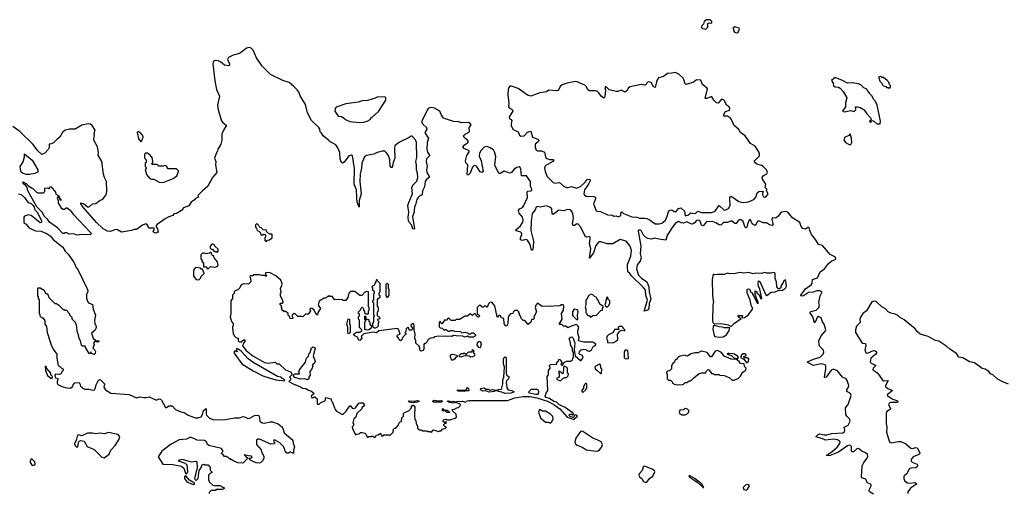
# Model space of a CAD drawing. Extents: x 2470790 to 2659118, y 702284 to 849036.
# Tile 62 of 154: x 2580606 to 2592473, y 760775 to 766487. Entities that reach past the tile are written whole.
import ezdxf

# ---------------------------------------------------------------- set-up
doc = ezdxf.new("R2010")
doc.units = 0

msp = doc.modelspace()

# ---------------------------------------------------------------- linework, layer by layer
at = {"layer": '0CON10XD'}
for points in [[(2588875, 766372), (2588898, 766395), (2588901, 766439), (2588915, 766448), (2588937, 766443), (2588948, 766455), (2588947, 766467), (2588927, 766487), (2588885, 766487), (2588854, 766466), (2588848, 766432), (2588823, 766407), (2588823, 766393), (2588835, 766380), (2588875, 766372)], [(2589245, 766328), (2589265, 766332), (2589282, 766375), (2589276, 766386), (2589225, 766400), (2589200, 766385), (2589210, 766375), (2589210, 766355), (2589220, 766335), (2589245, 766328)], [(2585302, 765068), (2585175, 765006), (2585126, 764964), (2585122, 764935), (2585128, 764815), (2585106, 764765), (2585095, 764706), (2585085, 764706), (2585073, 764725), (2585069, 764795), (2585051, 764851), (2585025, 764887), (2585005, 764901), (2584975, 764903), (2584916, 764884), (2584876, 764864), (2584785, 764850), (2584763, 764835), (2584730, 764755), (2584725, 764695), (2584708, 764625), (2584707, 764535), (2584723, 764385), (2584699, 764305), (2584698, 764225), (2584672, 764285), (2584670, 764340), (2584667, 764435), (2584639, 764505), (2584642, 764692), (2584617, 764847), (2584605, 764854), (2584575, 764847), (2584515, 764768), (2584495, 764758), (2584483, 764765), (2584469, 764805), (2584463, 764885), (2584441, 764941), (2584415, 764977), (2584346, 765016), (2584330, 765035), (2584263, 765085), (2584245, 765118), (2584226, 765136), (2584223, 765165), (2584212, 765185), (2584122, 765272), (2584073, 765363), (2584050, 765465), (2583985, 765570), (2583969, 765615), (2583951, 765641), (2583907, 765687), (2583855, 765730), (2583778, 765755), (2583628, 765825), (2583528, 765925), (2583461, 766025), (2583419, 766119), (2583395, 766143), (2583375, 766152), (2583338, 766142), (2583281, 766095), (2583255, 766081), (2583179, 766061), (2583121, 766029), (2583110, 766005), (2583134, 765955), (2583133, 765937), (2583125, 765930), (2583075, 765939), (2583025, 765977), (2582999, 765989), (2582965, 765995), (2582944, 765986), (2582934, 765955), (2582960, 765750), (2582978, 765645), (2583015, 765565), (2582989, 765455), (2582999, 765399), (2583039, 765269), (2583056, 765246), (2583093, 765215), (2583093, 765205), (2583061, 765155), (2583043, 765107), (2583043, 765035), (2583032, 764985), (2582994, 764926), (2582990, 764900), (2582974, 764875), (2582954, 764815), (2582969, 764775), (2582967, 764735), (2582981, 764645), (2582931, 764585), (2582875, 764481), (2582808, 764425), (2582752, 764365), (2582760, 764345), (2582725, 764332), (2582713, 764315), (2582672, 764288), (2582657, 764263), (2582645, 764244), (2582582, 764218), (2582555, 764184), (2582495, 764150), (2582465, 764147), (2582450, 764125), (2582405, 764110), (2582360, 764085), (2582265, 764018), (2582249, 763995), (2582269, 763965), (2582277, 763925), (2582245, 763912), (2582229, 763915), (2582218, 763925), (2582216, 763935), (2582231, 763965), (2582225, 763973), (2582165, 763974), (2582142, 764012), (2582125, 764024), (2582085, 764011), (2582015, 763956), (2581985, 763958), (2581955, 763943), (2581835, 763926), (2581785, 763951), (2581765, 763955), (2581697, 763933), (2581666, 763935), (2581614, 763964), (2581531, 764041), (2581369, 764229), (2581344, 764265), (2581345, 764280), (2581375, 764270), (2581425, 764230), (2581445, 764230), (2581482, 764268), (2581525, 764272), (2581575, 764310), (2581605, 764320), (2581647, 764373), (2581657, 764415), (2581652, 764535), (2581627, 764585), (2581616, 764625), (2581598, 764775), (2581554, 764854), (2581556, 764885), (2581542, 764952), (2581500, 765035), (2581498, 765055), (2581506, 765086), (2581503, 765115), (2581514, 765155), (2581480, 765210), (2581455, 765225), (2581431, 765231), (2581355, 765215), (2581275, 765168), (2581205, 765166), (2581158, 765155), (2581125, 765135), (2581090, 765070), (2581057, 765045), (2581015, 765001), (2580990, 764990), (2580962, 764985), (2580960, 764945), (2580949, 764921), (2580911, 764879), (2580875, 764863), (2580825, 764905), (2580770, 764980), (2580609, 765139), (2580525, 765197)], [(2588315, 764024), (2588345, 764032), (2588385, 764064), (2588402, 764095), (2588429, 764181), (2588445, 764190), (2588465, 764192), (2588495, 764172), (2588515, 764168), (2588545, 764210), (2588575, 764220), (2588617, 764177), (2588625, 764120), (2588665, 764132), (2588693, 764157), (2588745, 764149), (2588755, 764152), (2588775, 764174), (2588785, 764177), (2588825, 764161), (2588938, 764162), (2588985, 764175), (2589035, 764247), (2589095, 764189), (2589115, 764192), (2589148, 764212), (2589168, 764245), (2589163, 764325), (2589166, 764344), (2589175, 764358), (2589195, 764351), (2589275, 764296), (2589325, 764283), (2589388, 764292), (2589455, 764318), (2589477, 764345), (2589495, 764398), (2589515, 764414), (2589568, 764418), (2589558, 764392), (2589559, 764375), (2589571, 764351), (2589585, 764347), (2589605, 764358), (2589627, 764385), (2589608, 764425), (2589612, 764445), (2589590, 764465), (2589600, 764505), (2589560, 764565), (2589554, 764585), (2589566, 764605), (2589612, 764628), (2589619, 764645), (2589608, 764675), (2589566, 764716), (2589545, 764729), (2589490, 764745), (2589465, 764765), (2589464, 764786), (2589521, 764845), (2589524, 764865), (2589514, 764895), (2589470, 764960), (2589415, 764992), (2589350, 765085), (2589295, 765126), (2589272, 765162), (2589213, 765215), (2589185, 765285), (2589171, 765301), (2589135, 765322), (2589092, 765322), (2589093, 765345), (2589111, 765379), (2589160, 765395), (2589166, 765415), (2589155, 765436), (2589122, 765462), (2589103, 765503), (2589089, 765519), (2589065, 765529), (2589043, 765505), (2589025, 765481), (2589005, 765485), (2588972, 765515), (2588946, 765556), (2588938, 765558), (2588882, 765535), (2588868, 765535), (2588894, 765654), (2588886, 765666), (2588837, 765705), (2588815, 765758), (2588765, 765761), (2588725, 765731), (2588635, 765706), (2588625, 765715), (2588612, 765765), (2588601, 765781), (2588549, 765829), (2588505, 765852), (2588465, 765841), (2588415, 765838), (2588365, 765801), (2588306, 765784), (2588284, 765755), (2588265, 765671), (2588245, 765679), (2588215, 765728), (2588195, 765738), (2588175, 765732), (2588145, 765699), (2588135, 765696), (2588095, 765705), (2587963, 765677), (2587944, 765665), (2587923, 765627), (2587905, 765612), (2587855, 765635), (2587815, 765621), (2587795, 765621), (2587710, 765640), (2587676, 765676), (2587665, 765677), (2587657, 765665), (2587666, 765635), (2587659, 765565), (2587655, 765548), (2587645, 765542), (2587615, 765564), (2587588, 765605), (2587570, 765620), (2587545, 765629), (2587475, 765627), (2587455, 765641), (2587437, 765677), (2587416, 765696), (2587325, 765737), (2587305, 765740), (2587205, 765722), (2587145, 765701), (2587119, 765681), (2587098, 765635), (2587085, 765628), (2586985, 765636), (2586954, 765616), (2586875, 765603), (2586765, 765565), (2586725, 765576), (2586615, 765657), (2586535, 765684), (2586515, 765685), (2586501, 765669), (2586494, 765645), (2586491, 765585), (2586502, 765478), (2586499, 765435), (2586505, 765423), (2586540, 765405), (2586548, 765385), (2586506, 765315), (2586511, 765301), (2586538, 765275), (2586528, 765225), (2586531, 765205), (2586553, 765163), (2586612, 765135), (2586629, 765095), (2586645, 765082), (2586685, 765088), (2586725, 765130), (2586765, 765144), (2586785, 765070), (2586852, 765045), (2586862, 765035), (2586855, 765015), (2586818, 764985), (2586819, 764949), (2586831, 764915), (2586845, 764904), (2586895, 764904), (2586930, 764890), (2586946, 764815), (2586995, 764802), (2587035, 764802), (2587042, 764795), (2587030, 764775), (2586974, 764746), (2586954, 764736), (2586934, 764715), (2586931, 764695), (2586939, 764655), (2586964, 764594), (2587035, 764522), (2587065, 764514), (2587105, 764525), (2587125, 764516), (2587155, 764485), (2587195, 764465), (2587215, 764463), (2587255, 764477), (2587315, 764455), (2587365, 764475), (2587422, 764528), (2587445, 764559), (2587467, 764565), (2587480, 764555), (2587482, 764545), (2587463, 764505), (2587414, 764436), (2587404, 764385), (2587415, 764370), (2587435, 764360), (2587525, 764355), (2587544, 764345), (2587545, 764325), (2587521, 764265), (2587552, 764182), (2587565, 764176), (2587605, 764175), (2587692, 764135), (2587745, 764130), (2587765, 764116), (2587795, 764120), (2587825, 764108), (2587850, 764125), (2587853, 764155), (2587865, 764168), (2587885, 764148), (2587985, 764108), (2588045, 764106), (2588075, 764093), (2588135, 764094), (2588165, 764089), (2588205, 764069), (2588265, 764024), (2588315, 764024)], [(2590975, 765230), (2590982, 765265), (2590940, 765455), (2590915, 765510), (2590900, 765525), (2590875, 765570), (2590850, 765595), (2590850, 765605), (2590820, 765635), (2590815, 765650), (2590780, 765665), (2590746, 765696), (2590715, 765713), (2590645, 765726), (2590585, 765723), (2590522, 765755), (2590435, 765789), (2590392, 765755), (2590412, 765722), (2590415, 765690), (2590435, 765677), (2590475, 765673), (2590495, 765663), (2590532, 765622), (2590576, 765546), (2590557, 765485), (2590560, 765435), (2590522, 765382), (2590544, 765374), (2590625, 765392), (2590665, 765380), (2590682, 765398), (2590680, 765435), (2590703, 765437), (2590737, 765427), (2590785, 765400), (2590815, 765350), (2590865, 765300), (2590870, 765285), (2590850, 765265), (2590855, 765250), (2590868, 765252), (2590872, 765268), (2590885, 765270), (2590900, 765265), (2590935, 765232), (2590975, 765230)], [(2591085, 765660), (2591100, 765675), (2591100, 765695), (2591090, 765705), (2591080, 765735), (2591062, 765755), (2591015, 765788), (2590995, 765790), (2590985, 765800), (2590962, 765798), (2590960, 765785), (2590972, 765745), (2590995, 765720), (2591000, 765705), (2591015, 765690), (2591045, 765680), (2591055, 765670), (2591075, 765670), (2591085, 765660)], [(2584696, 765246), (2584755, 765253), (2584796, 765264), (2584830, 765285), (2584845, 765310), (2584855, 765310), (2584929, 765381), (2585020, 765515), (2585020, 765545), (2585008, 765558), (2584915, 765554), (2584890, 765540), (2584799, 765511), (2584735, 765507), (2584685, 765491), (2584537, 765473), (2584420, 765430), (2584410, 765415), (2584404, 765384), (2584445, 765324), (2584485, 765318), (2584505, 765308), (2584532, 765282), (2584585, 765259), (2584696, 765246)], [(2590895, 760765), (2590848, 760795), (2590843, 760805), (2590848, 760825), (2590869, 760865), (2590867, 760877), (2590855, 760888), (2590825, 760896), (2590805, 760945), (2590755, 760964), (2590751, 760975), (2590761, 761105), (2590781, 761145), (2590821, 761199), (2590828, 761225), (2590824, 761244), (2590802, 761265), (2590754, 761284), (2590715, 761314), (2590695, 761311), (2590655, 761275), (2590635, 761274), (2590632, 761285), (2590630, 761340), (2590621, 761351), (2590605, 761356), (2590583, 761347), (2590475, 761272), (2590375, 761231), (2590335, 761228), (2590332, 761235), (2590399, 761281), (2590463, 761337), (2590490, 761375), (2590493, 761395), (2590488, 761405), (2590462, 761422), (2590415, 761430), (2590317, 761417), (2590285, 761433), (2590203, 761455), (2590229, 761485), (2590245, 761493), (2590301, 761481), (2590335, 761482), (2590395, 761497), (2590525, 761505), (2590548, 761515), (2590552, 761535), (2590543, 761575), (2590591, 761599), (2590616, 761645), (2590607, 761675), (2590574, 761705), (2590562, 761725), (2590559, 761805), (2590592, 761848), (2590626, 761956), (2590619, 761979), (2590575, 762005), (2590576, 762025), (2590594, 762055), (2590598, 762075), (2590579, 762135), (2590567, 762157), (2590522, 762175), (2590461, 762251), (2590415, 762274), (2590388, 762262), (2590325, 762175), (2590310, 762170), (2590305, 762175), (2590323, 762275), (2590320, 762310), (2590313, 762325), (2590265, 762336), (2590168, 762318), (2590098, 762355), (2590107, 762365), (2590172, 762395), (2590255, 762419), (2590288, 762452), (2590297, 762477), (2590293, 762503), (2590250, 762545), (2590240, 762565), (2590238, 762615), (2590264, 762676), (2590319, 762735), (2590321, 762745), (2590303, 762815), (2590283, 762843), (2590265, 762891), (2590235, 762909), (2590216, 762895), (2590195, 762840), (2590185, 762833), (2590165, 762905), (2590131, 762955), (2590142, 762968), (2590204, 762985), (2590237, 763015), (2590244, 763045), (2590239, 763075), (2590253, 763157), (2590276, 763205), (2590245, 763218), (2590215, 763218), (2590168, 763202), (2590115, 763198), (2590052, 763155), (2590024, 763154), (2590020, 763165), (2590075, 763243), (2590149, 763295), (2590159, 763315), (2590163, 763355), (2590223, 763375), (2590254, 763445), (2590306, 763484), (2590355, 763546), (2590395, 763579), (2590436, 763595), (2590443, 763605), (2590437, 763625), (2590375, 763656), (2590282, 763762), (2590235, 763775), (2590197, 763837), (2590150, 763895), (2590130, 763945), (2590122, 763982), (2590105, 763980), (2590075, 763961), (2590045, 763969), (2590025, 763994), (2590010, 764040), (2589919, 764099), (2589864, 764165), (2589835, 764173), (2589793, 764167), (2589774, 764155), (2589745, 764112), (2589725, 764097), (2589705, 764092), (2589675, 764096), (2589673, 764077), (2589687, 764015), (2589675, 764005), (2589645, 764012), (2589605, 764038), (2589565, 764036), (2589515, 764063), (2589497, 764055), (2589475, 764011), (2589465, 764004), (2589435, 764025), (2589415, 764074), (2589405, 764079), (2589395, 764064), (2589365, 763976), (2589355, 763977), (2589345, 763992), (2589325, 764053), (2589295, 764076), (2589269, 764071), (2589242, 764028), (2589225, 764029), (2589185, 764060), (2589135, 764040), (2589088, 764042), (2589055, 764009), (2589035, 764012), (2588995, 764038), (2588955, 764052), (2588885, 764051), (2588845, 764000), (2588825, 764007), (2588808, 764058), (2588795, 764071), (2588765, 764066), (2588735, 764032), (2588715, 764020), (2588695, 764024), (2588645, 764050), (2588605, 764032), (2588578, 764038), (2588545, 764054), (2588505, 764028), (2588461, 763969), (2588409, 763885), (2588395, 763830), (2588310, 763840), (2588255, 763854), (2588215, 763842), (2588175, 763848), (2588148, 763865), (2588125, 763890), (2588101, 763935), (2588088, 763948), (2588065, 763948), (2588059, 763935), (2588091, 763755), (2588086, 763665), (2588096, 763615), (2588085, 763576), (2588049, 763531), (2588042, 763482), (2588066, 763406), (2588099, 763369), (2588165, 763325), (2588187, 763265), (2588193, 763205), (2588214, 763115), (2588194, 763065), (2588190, 763005), (2588172, 762985), (2588133, 762973), (2588174, 763105), (2588154, 763165), (2588147, 763225), (2588120, 763260), (2587985, 763395), (2587958, 763428), (2587936, 763446), (2587930, 763505), (2587932, 763535), (2587973, 763635), (2587978, 763705), (2587962, 763755), (2587916, 763816), (2587845, 763837), (2587755, 763784), (2587685, 763784), (2587612, 763808), (2587585, 763809), (2587548, 763765), (2587521, 763675), (2587475, 763612), (2587488, 763725), (2587475, 763785), (2587483, 763845), (2587480, 763865), (2587474, 763874), (2587437, 763863), (2587425, 763869), (2587371, 763985), (2587335, 764024), (2587315, 764023), (2587285, 764001), (2587277, 764003), (2587270, 764025), (2587279, 764095), (2587274, 764144), (2587262, 764172), (2587243, 764193), (2587205, 764196), (2587165, 764180), (2587105, 764188), (2587035, 764136), (2587025, 764145), (2587021, 764205), (2586995, 764228), (2586955, 764241), (2586885, 764226), (2586845, 764234), (2586832, 764228), (2586817, 764195), (2586782, 764148), (2586769, 764055), (2586765, 763945), (2586799, 763815), (2586796, 763745), (2586785, 763708), (2586775, 763708), (2586760, 763775), (2586727, 763827), (2586705, 763837), (2586665, 763826), (2586642, 763832), (2586643, 763855), (2586658, 763895), (2586656, 763915), (2586645, 763925), (2586591, 763941), (2586586, 763954), (2586641, 763999), (2586672, 764045), (2586675, 764065), (2586665, 764105), (2586625, 764155), (2586617, 764185), (2586630, 764205), (2586666, 764224), (2586683, 764245), (2586726, 764344), (2586721, 764409), (2586732, 764418), (2586768, 764422), (2586778, 764432), (2586779, 764445), (2586763, 764475), (2586764, 764535), (2586715, 764605), (2586654, 764604), (2586648, 764685), (2586638, 764705), (2586625, 764712), (2586599, 764705), (2586565, 764685), (2586535, 764645), (2586515, 764637), (2586445, 764661), (2586395, 764633), (2586382, 764632), (2586332, 764732), (2586346, 764836), (2586330, 764895), (2586315, 764916), (2586267, 764945), (2586235, 764956), (2586205, 764949), (2586160, 764900), (2586146, 764874), (2586143, 764843), (2586166, 764785), (2586194, 764655), (2586175, 764645), (2586155, 764652), (2586110, 764720), (2586085, 764729), (2586063, 764707), (2586035, 764638), (2586015, 764614), (2586005, 764610), (2585999, 764625), (2586007, 764727), (2586002, 764742), (2585985, 764760), (2585980, 764785), (2585995, 764848), (2586023, 764895), (2586022, 764905), (2585962, 764935), (2585948, 764955), (2585965, 764975), (2586005, 765000), (2586014, 765015), (2586005, 765033), (2585964, 765065), (2585955, 765085), (2585975, 765105), (2586027, 765133), (2586024, 765185), (2586047, 765215), (2586035, 765235), (2586015, 765246), (2585935, 765245), (2585895, 765255), (2585835, 765261), (2585715, 765300), (2585684, 765345), (2585670, 765385), (2585605, 765418), (2585575, 765426), (2585547, 765425), (2585530, 765415), (2585516, 765395), (2585449, 765255), (2585465, 765225), (2585511, 765185), (2585515, 765165), (2585490, 765125), (2585533, 765055), (2585519, 765005), (2585513, 764925), (2585520, 764890), (2585546, 764854), (2585545, 764845), (2585511, 764809), (2585505, 764775), (2585516, 764715), (2585510, 764675), (2585513, 764643), (2585542, 764595), (2585540, 764585), (2585509, 764561), (2585494, 764536), (2585487, 764473), (2585459, 764425), (2585458, 764375), (2585423, 764357), (2585407, 764343), (2585393, 764317), (2585378, 764255), (2585364, 764225), (2585355, 764155), (2585339, 764115), (2585364, 763966), (2585355, 763960), (2585345, 763964), (2585329, 764015), (2585295, 764050), (2585292, 764062), (2585288, 764102), (2585295, 764165), (2585285, 764245), (2585295, 764283), (2585339, 764385), (2585331, 764465), (2585345, 764493), (2585391, 764539), (2585406, 764585), (2585401, 764635), (2585387, 764675), (2585390, 764735), (2585382, 764775), (2585393, 764827), (2585389, 765005), (2585377, 765037), (2585335, 765081), (2585325, 765082), (2585302, 765068)], [(2582065, 765013), (2582075, 765020), (2582091, 765055), (2582093, 765075), (2582085, 765094), (2582058, 765125), (2582033, 765137), (2582024, 765125), (2582038, 765055), (2582065, 765013)], [(2590625, 764980), (2590637, 765005), (2590632, 765055), (2590615, 765110), (2590599, 765091), (2590546, 765065), (2590538, 765035), (2590560, 765005), (2590605, 764980), (2590625, 764980)], [(2580685, 764618), (2580640, 764635), (2580625, 764650), (2580614, 764684), (2580612, 764715), (2580647, 764773), (2580663, 764835), (2580665, 764870), (2580755, 764792), (2580826, 764675), (2580825, 764650), (2580787, 764633), (2580725, 764622), (2580685, 764618)], [(2582335, 764522), (2582457, 764573), (2582500, 764605), (2582522, 764655), (2582520, 764665), (2582495, 764688), (2582395, 764690), (2582375, 764720), (2582355, 764728), (2582335, 764720), (2582285, 764720), (2582265, 764740), (2582202, 764742), (2582200, 764755), (2582210, 764765), (2582207, 764817), (2582180, 764855), (2582145, 764878), (2582122, 764878), (2582110, 764865), (2582110, 764825), (2582113, 764813), (2582130, 764795), (2582130, 764765), (2582120, 764755), (2582120, 764715), (2582130, 764705), (2582130, 764695), (2582120, 764675), (2582135, 764620), (2582175, 764572), (2582195, 764562), (2582222, 764562), (2582288, 764528), (2582335, 764522)], [(2581298, 763888), (2581255, 763903), (2581201, 763901), (2581175, 763918), (2581155, 763918), (2581143, 763907), (2581125, 763910), (2581063, 763975), (2580965, 764044), (2580940, 764080), (2580905, 764115), (2580877, 764165), (2580812, 764232), (2580705, 764425), (2580697, 764467), (2580674, 764494), (2580653, 764505), (2580645, 764530), (2580657, 764527), (2580675, 764510), (2580685, 764510), (2580715, 764480), (2580765, 764450), (2580810, 764405), (2580825, 764400), (2580895, 764400), (2580910, 764415), (2580910, 764455), (2580945, 764460), (2580955, 764450), (2580965, 764450), (2580972, 764475), (2580985, 764473), (2581036, 764405), (2581043, 764383), (2581075, 764366), (2581090, 764330), (2581106, 764315), (2581105, 764310), (2581095, 764310), (2581090, 764330), (2581067, 764347), (2581060, 764345), (2581058, 764335), (2581070, 764305), (2581070, 764275), (2581080, 764265), (2581080, 764255), (2581100, 764235), (2581102, 764222), (2581125, 764200), (2581145, 764200), (2581165, 764220), (2581177, 764217), (2581215, 764189), (2581250, 764140), (2581462, 763915), (2581469, 763905), (2581465, 763897), (2581425, 763894), (2581355, 763896), (2581298, 763888)], [(2580590, 764385), (2580625, 764378), (2580665, 764343), (2580703, 764285), (2580747, 764267), (2580768, 764248), (2580781, 764225), (2580787, 764195), (2580815, 764165), (2580869, 764065), (2580870, 764040), (2580855, 764038), (2580746, 764126), (2580712, 764135), (2580665, 764117), (2580655, 764105), (2580656, 764045), (2580661, 764035), (2580685, 764021), (2580713, 763985), (2580735, 763969), (2580795, 763942), (2580867, 763937), (2580910, 763915), (2580925, 763913), (2580975, 763880), (2581009, 763835), (2581125, 763745), (2581155, 763695), (2581189, 763659), (2581263, 763555), (2581288, 763498), (2581311, 763465), (2581422, 763232), (2581427, 763205), (2581413, 763175), (2581412, 763125), (2581427, 763085), (2581435, 763073), (2581485, 763052), (2581490, 762995), (2581519, 762925), (2581507, 762865), (2581512, 762815), (2581522, 762802), (2581526, 762775), (2581516, 762744), (2581473, 762705), (2581490, 762645), (2581525, 762620), (2581560, 762615), (2581560, 762605), (2581545, 762600), (2581513, 762607), (2581494, 762586), (2581502, 762565), (2581488, 762525), (2581513, 762503), (2581520, 762485), (2581517, 762463), (2581505, 762450), (2581472, 762462), (2581465, 762480), (2581458, 762462), (2581445, 762460), (2581400, 762535), (2581400, 762545), (2581395, 762550), (2581365, 762550), (2581353, 762563), (2581340, 762615), (2581323, 762643), (2581317, 762687), (2581303, 762713), (2581290, 762805), (2581280, 762835), (2581240, 762875), (2581237, 762897), (2581210, 762925), (2581210, 762935), (2581190, 762955), (2581188, 762968), (2581175, 762980), (2581155, 762980), (2581145, 762990), (2581135, 762990), (2581075, 763050), (2581065, 763050), (2581055, 763060), (2581035, 763060), (2580962, 763132), (2580948, 763168), (2580935, 763180), (2580922, 763182), (2580910, 763215), (2580895, 763230), (2580885, 763230), (2580855, 763250), (2580825, 763250), (2580820, 763245), (2580820, 763155), (2580830, 763145), (2580830, 763125), (2580840, 763115), (2580840, 762945), (2580850, 762935), (2580850, 762915), (2580872, 762892), (2580885, 762890), (2580910, 762855), (2580910, 762815), (2580930, 762785), (2580938, 762715), (2580984, 762564), (2581008, 762515), (2581052, 762452), (2581053, 762407), (2581070, 762315), (2581085, 762310), (2581115, 762280), (2581130, 762275), (2581130, 762255), (2581110, 762235), (2581110, 762225), (2581098, 762212), (2581085, 762208), (2581038, 762212), (2581028, 762202), (2581032, 762172), (2581070, 762155), (2581058, 762125), (2581058, 762105), (2581067, 762087), (2581115, 762062), (2581175, 762047), (2581215, 762043), (2581248, 762062), (2581250, 762085), (2581272, 762108), (2581325, 762110), (2581337, 762087), (2581340, 762065), (2581360, 762055), (2581363, 762043), (2581392, 762032), (2581440, 762030), (2581495, 762018), (2581508, 762025), (2581515, 762040), (2581527, 762085), (2581555, 762140), (2581575, 762148), (2581627, 762097), (2581622, 762055), (2581641, 762025), (2581705, 761984), (2581925, 761968), (2582015, 761928), (2582055, 761940), (2582101, 761931), (2582125, 761929), (2582165, 761938), (2582255, 761900), (2582285, 761913), (2582302, 761912), (2582317, 761897), (2582365, 761810), (2582375, 761810), (2582405, 761830), (2582445, 761830), (2582485, 761786), (2582548, 761758), (2582590, 761750), (2582637, 761717), (2582725, 761684), (2582755, 761684), (2582795, 761699), (2582810, 761725), (2582822, 761775), (2582855, 761800), (2582852, 761735), (2582858, 761718), (2582892, 761682), (2582945, 761662), (2583086, 761664), (2583195, 761685), (2583255, 761684), (2583298, 761702), (2583315, 761699), (2583355, 761678), (2583378, 761682), (2583435, 761712), (2583467, 761717), (2583487, 761715), (2583496, 761676), (2583501, 761645), (2583527, 761625), (2583555, 761620), (2583625, 761637), (2583655, 761636), (2583722, 761615), (2583760, 761580), (2583778, 761555), (2583795, 761505), (2583897, 761415), (2583901, 761381), (2583918, 761335), (2583906, 761295), (2583906, 761254), (2583875, 761272), (2583865, 761272), (2583845, 761258), (2583825, 761260), (2583804, 761284), (2583798, 761315), (2583782, 761345), (2583740, 761385), (2583685, 761418), (2583675, 761420), (2583670, 761415), (2583670, 761395), (2583680, 761385), (2583678, 761372), (2583635, 761370), (2583495, 761428), (2583475, 761430), (2583460, 761415), (2583462, 761365), (2583515, 761300), (2583520, 761275), (2583550, 761225), (2583550, 761195), (2583534, 761166), (2583514, 761146), (2583495, 761140), (2583455, 761142), (2583393, 761173), (2583372, 761192), (2583372, 761198), (2583395, 761200), (2583408, 761212), (2583400, 761225), (2583365, 761227), (2583310, 761240), (2583334, 761214), (2583350, 761205), (2583348, 761192), (2583295, 761140), (2583235, 761142), (2583175, 761170), (2583165, 761180), (2583155, 761180), (2583145, 761190), (2583135, 761190), (2583115, 761210), (2583105, 761210), (2583095, 761220), (2583075, 761220), (2583058, 761238)], [(2583575, 763810), (2583592, 763828), (2583617, 763833), (2583650, 763855), (2583650, 763895), (2583645, 763900), (2583615, 763900), (2583582, 763932), (2583580, 763950), (2583542, 763952), (2583518, 763978), (2583505, 763980), (2583492, 763992), (2583485, 764010), (2583465, 764030), (2583450, 764015), (2583450, 763985), (2583460, 763975), (2583470, 763945), (2583488, 763938), (2583508, 763918), (2583512, 763892), (2583535, 763890), (2583545, 763900), (2583555, 763900), (2583570, 763885), (2583570, 763865), (2583560, 763855), (2583560, 763825), (2583575, 763810)], [(2582985, 763680), (2583000, 763695), (2582998, 763718), (2582962, 763752), (2582958, 763768), (2582945, 763770), (2582935, 763780), (2582922, 763778), (2582900, 763755), (2582902, 763732), (2582915, 763720), (2582928, 763718), (2582952, 763692), (2582975, 763690), (2582985, 763680)], [(2582875, 763480), (2582905, 763510), (2582955, 763502), (2582988, 763512), (2582998, 763525), (2582990, 763565), (2582950, 763615), (2582948, 763638), (2582935, 763640), (2582922, 763652), (2582915, 763680), (2582905, 763680), (2582895, 763670), (2582855, 763662), (2582832, 763672), (2582808, 763672), (2582788, 763652), (2582790, 763605), (2582800, 763595), (2582800, 763575), (2582820, 763545), (2582822, 763502), (2582845, 763510), (2582875, 763480)], [(2582765, 763350), (2582790, 763375), (2582790, 763385), (2582830, 763425), (2582827, 763437), (2582808, 763478), (2582795, 763480), (2582785, 763490), (2582725, 763500), (2582700, 763465), (2582700, 763395), (2582732, 763352), (2582765, 763350)], [(2584885, 761450), (2584898, 761462), (2584902, 761478), (2584925, 761480), (2584955, 761500), (2584965, 761470), (2584985, 761470), (2584995, 761480), (2585055, 761480), (2585068, 761472), (2585108, 761512), (2585112, 761548), (2585125, 761560), (2585138, 761562), (2585168, 761592), (2585180, 761625), (2585192, 761638), (2585208, 761642), (2585210, 761685), (2585230, 761705), (2585232, 761738), (2585245, 761750), (2585295, 761770), (2585330, 761805), (2585330, 761825), (2585345, 761840), (2585358, 761838), (2585360, 761825), (2585370, 761815), (2585363, 761715), (2585370, 761665), (2585380, 761655), (2585383, 761613), (2585400, 761585), (2585402, 761562), (2585425, 761540), (2585445, 761540), (2585465, 761530), (2585515, 761530), (2585525, 761520), (2585555, 761520), (2585565, 761510), (2585595, 761540), (2585655, 761520), (2585665, 761530), (2585685, 761530), (2585702, 761548), (2585738, 761562), (2585750, 761575), (2585732, 761582), (2585720, 761595), (2585720, 761605), (2585732, 761618), (2585748, 761622), (2585750, 761635), (2585745, 761640), (2585735, 761630), (2585725, 761630), (2585712, 761642), (2585710, 761655), (2585723, 761667), (2585745, 761670), (2585755, 761660), (2585795, 761660), (2585803, 761667), (2585855, 761680), (2585870, 761695), (2585868, 761728), (2585822, 761772), (2585820, 761785), (2585845, 761790), (2585873, 761807), (2585895, 761810), (2585915, 761830), (2585918, 761845), (2585865, 761870), (2585825, 761863), (2585805, 761872), (2585785, 761870), (2585758, 761885), (2585775, 761889), (2585805, 761880), (2585832, 761888), (2585855, 761878), (2585885, 761888), (2585925, 761881), (2585945, 761886), (2585975, 761873), (2586005, 761891), (2586025, 761894), (2586325, 761894), (2586484, 761896), (2586574, 761926), (2586676, 761944), (2586758, 761942), (2586837, 761927), (2586968, 761885), (2587043, 761845), (2587118, 761795), (2587205, 761693), (2587290, 761665), (2587292, 761678), (2587330, 761705), (2587315, 761717), (2587295, 761720), (2587288, 761702), (2587275, 761690), (2587242, 761702), (2587230, 761715), (2587232, 761728), (2587255, 761730), (2587265, 761720), (2587275, 761720), (2587280, 761725), (2587278, 761745), (2587265, 761748), (2587180, 761810), (2587114, 761844), (2587076, 761876), (2587043, 761883), (2586990, 761920), (2586951, 761931), (2586940, 761945), (2586952, 761985), (2586970, 762015), (2586962, 762185), (2586980, 762205), (2586980, 762255), (2587000, 762285), (2587000, 762295), (2586990, 762305), (2586992, 762318), (2587005, 762330), (2587078, 762332), (2587080, 762355), (2587098, 762372), (2587105, 762390), (2587118, 762388), (2587140, 762355), (2587140, 762345), (2587130, 762335), (2587135, 762320), (2587148, 762322), (2587160, 762335), (2587162, 762348), (2587195, 762370), (2587245, 762370), (2587270, 762385), (2587273, 762407), (2587280, 762415), (2587280, 762475), (2587270, 762495), (2587270, 762525), (2587248, 762558), (2587242, 762612), (2587230, 762635), (2587245, 762660), (2587262, 762662), (2587275, 762648), (2587296, 762586), (2587288, 762505), (2587300, 762435), (2587365, 762378), (2587375, 762378), (2587396, 762415), (2587385, 762440), (2587358, 762448), (2587348, 762458), (2587355, 762480), (2587374, 762506), (2587405, 762513), (2587425, 762509), (2587452, 762492), (2587475, 762490), (2587497, 762505), (2587516, 762544), (2587550, 762565), (2587550, 762575), (2587515, 762598), (2587405, 762597), (2587342, 762615), (2587348, 762655), (2587334, 762704), (2587333, 762735), (2587344, 762775), (2587334, 762794), (2587315, 762810), (2587263, 762797), (2587250, 762785), (2587225, 762780), (2587215, 762770), (2587185, 762790), (2587162, 762792), (2587142, 762812), (2587111, 762811), (2587108, 762815), (2587143, 762877), (2587137, 762945), (2587162, 762985), (2587166, 763036), (2587155, 763048), (2587135, 763048), (2587115, 763037), (2587045, 763033), (2587005, 763028), (2586995, 763032), (2586905, 763030), (2586845, 763070), (2586827, 763045), (2586819, 763015), (2586833, 762965), (2586802, 762905), (2586807, 762883), (2586795, 762870), (2586775, 762870), (2586765, 762840), (2586735, 762810), (2586695, 762860), (2586675, 762860), (2586655, 762880), (2586638, 762918), (2586630, 762925), (2586630, 762945), (2586620, 762955), (2586620, 762965), (2586605, 762980), (2586575, 762980), (2586552, 762958), (2586548, 762942), (2586522, 762938), (2586500, 762915), (2586492, 762895), (2586489, 762821), (2586476, 762794), (2586465, 762792), (2586446, 762825), (2586440, 762885), (2586412, 762892), (2586395, 762920), (2586382, 762918), (2586365, 762900), (2586360, 762905), (2586332, 763035), (2586295, 763080), (2586272, 763078), (2586252, 763058), (2586250, 763035), (2586235, 763020), (2586215, 763040), (2586195, 763020), (2586182, 763022), (2586165, 763040), (2586145, 763040), (2586120, 763015), (2586120, 762945), (2586150, 762915), (2586135, 762900), (2586122, 762902), (2586110, 762915), (2586108, 762928), (2586095, 762940), (2586082, 762938), (2586065, 762920), (2586035, 762940), (2586005, 762910), (2585975, 762910), (2585905, 762870), (2585865, 762870), (2585855, 762860), (2585805, 762860), (2585775, 762890), (2585745, 762860), (2585732, 762868), (2585695, 762820), (2585682, 762832), (2585675, 762850), (2585660, 762835), (2585662, 762782), (2585675, 762770), (2585698, 762768), (2585725, 762740), (2585735, 762750), (2585745, 762750), (2585765, 762730), (2585785, 762730), (2585795, 762740), (2585825, 762740), (2585845, 762730), (2585917, 762727), (2585935, 762710), (2585975, 762718), (2586005, 762710), (2586015, 762700), (2586045, 762700), (2586055, 762710), (2586075, 762710), (2586088, 762698), (2586100, 762685), (2586100, 762675), (2586075, 762658), (2586025, 762658), (2586005, 762670), (2585975, 762658), (2585945, 762672), (2585866, 762674), (2585835, 762680), (2585815, 762668), (2585795, 762672), (2585765, 762668), (2585735, 762672), (2585715, 762668), (2585655, 762670), (2585608, 762662), (2585595, 762650), (2585563, 762647), (2585531, 762629), (2585513, 762597), (2585498, 762582), (2585485, 762580), (2585475, 762570), (2585477, 762513), (2585465, 762498), (2585445, 762490), (2585435, 762490), (2585428, 762505), (2585427, 762535), (2585417, 762555), (2585382, 762585), (2585382, 762615), (2585370, 762645), (2585372, 762695), (2585360, 762745), (2585362, 762795), (2585355, 762820), (2585335, 762820), (2585320, 762805), (2585320, 762795), (2585340, 762765), (2585338, 762752), (2585327, 762743), (2585302, 762742), (2585295, 762770), (2585275, 762770), (2585265, 762760), (2585260, 762725), (2585250, 762715), (2585260, 762705), (2585260, 762695), (2585222, 762658), (2585212, 762625), (2585196, 762614), (2585178, 762625), (2585172, 762645), (2585152, 762675), (2585163, 762687), (2585190, 762695), (2585170, 762755), (2585155, 762762), (2584935, 762733), (2584905, 762712), (2584865, 762720), (2584755, 762700), (2584735, 762680), (2584720, 762675), (2584730, 762645), (2584705, 762620), (2584693, 762623), (2584678, 762658), (2584644, 762674), (2584630, 762695), (2584665, 762720), (2584705, 762720), (2584730, 762735), (2584728, 762748), (2584700, 762775), (2584700, 762865), (2584690, 762875), (2584690, 762905), (2584700, 762915), (2584700, 762935), (2584690, 762945), (2584690, 762965), (2584718, 762992), (2584722, 763008), (2584735, 763020), (2584750, 763005), (2584750, 762985), (2584760, 762975), (2584762, 762952), (2584775, 762940), (2584805, 762940), (2584810, 762945), (2584810, 762975), (2584820, 762985), (2584820, 763015), (2584810, 763025), (2584810, 763205), (2584785, 763210), (2584775, 763200), (2584765, 763200), (2584728, 763162), (2584705, 763160), (2584645, 763210), (2584595, 763210), (2584573, 763187), (2584560, 763135), (2584535, 763100), (2584505, 763100), (2584495, 763108), (2584445, 763112), (2584405, 763110), (2584380, 763135), (2584375, 763150), (2584345, 763150), (2584335, 763160), (2584325, 763150), (2584315, 763150), (2584295, 763130), (2584275, 763130), (2584217, 763093), (2584202, 763045), (2584232, 763005), (2584200, 762955), (2584195, 762922), (2584166, 762956), (2584155, 762982), (2584130, 763005), (2584115, 763010), (2584102, 762995), (2584110, 762975), (2584085, 762940), (2584075, 762932), (2584055, 762938), (2584045, 762932), (2584018, 762902), (2584005, 762908), (2583958, 762908), (2583928, 762938), (2583915, 762942), (2583890, 762925), (2583890, 762905), (2583900, 762895), (2583898, 762882), (2583865, 762880), (2583858, 762908), (2583840, 762925), (2583840, 762945), (2583815, 762968), (2583805, 762970), (2583792, 762962), (2583762, 762992), (2583770, 763005), (2583760, 763015), (2583760, 763035), (2583740, 763055), (2583745, 763070), (2583775, 763070), (2583780, 763075), (2583777, 763097), (2583750, 763155), (2583750, 763185), (2583758, 763205), (2583750, 763245), (2583767, 763283), (2583770, 763305), (2583752, 763345), (2583695, 763400), (2583615, 763438), (2583570, 763435), (2583570, 763415), (2583580, 763405), (2583575, 763390), (2583562, 763402), (2583525, 763402), (2583495, 763412), (2583425, 763410), (2583415, 763400), (2583385, 763400), (2583380, 763385), (2583388, 763365), (2583390, 763325), (2583375, 763310)], [(2589175, 762790), (2589185, 762793), (2589221, 762829), (2589300, 762885), (2589282, 762892), (2589262, 762918), (2589315, 762920), (2589320, 762915), (2589310, 762905), (2589312, 762892), (2589340, 762895), (2589386, 762925), (2589440, 762995), (2589440, 763015), (2589428, 763028), (2589408, 763105), (2589373, 763193), (2589372, 763238), (2589395, 763240), (2589410, 763225), (2589410, 763215), (2589437, 763187), (2589438, 763175), (2589460, 763145), (2589495, 763070), (2589505, 763070), (2589510, 763075), (2589508, 763085), (2589490, 763115), (2589472, 763175), (2589472, 763218), (2589490, 763205), (2589490, 763195), (2589517, 763167), (2589535, 763130), (2589545, 763120), (2589550, 763125), (2589526, 763236), (2589512, 763275), (2589508, 763305), (2589512, 763338), (2589525, 763330), (2589595, 763178), (2589604, 763164), (2589612, 763162), (2589665, 763200), (2589710, 763205), (2589748, 763222), (2589800, 763225), (2589835, 763250), (2589846, 763275), (2589845, 763310), (2589835, 763348), (2589810, 763335), (2589810, 763325), (2589780, 763275), (2589780, 763255), (2589765, 763240), (2589752, 763242), (2589730, 763265), (2589728, 763325), (2589712, 763365), (2589712, 763432), (2589695, 763440), (2589665, 763432), (2589611, 763431), (2589585, 763437), (2589545, 763426), (2589475, 763432), (2589445, 763421), (2589395, 763437), (2589335, 763430), (2589285, 763438), (2589235, 763426), (2589165, 763424), (2589135, 763430), (2589095, 763414), (2589015, 763416), (2588985, 763410), (2588965, 763418), (2588954, 763355), (2588957, 763165), (2588963, 763095), (2588970, 763085), (2588960, 763045), (2588957, 762855), (2588962, 762835), (2588975, 762820), (2589055, 762822), (2589103, 762817), (2589145, 762808), (2589175, 762790)], [(2583375, 763310), (2583362, 763298), (2583305, 763302), (2583275, 763290), (2583260, 763255), (2583235, 763230), (2583202, 763218), (2583190, 763205), (2583190, 763185), (2583170, 763165), (2583170, 763125), (2583150, 763095), (2583150, 762945), (2583142, 762905), (2583158, 762848), (2583180, 762825), (2583180, 762795), (2583170, 762785), (2583170, 762755), (2583177, 762747), (2583180, 762695), (2583190, 762685), (2583190, 762675), (2583213, 762653), (2583238, 762648), (2583240, 762615), (2583253, 762603), (2583277, 762603), (2583305, 762628), (2583318, 762628), (2583318, 762605), (2583303, 762587), (2583292, 762555), (2583335, 762496), (2583415, 762432), (2583555, 762353), (2583595, 762344), (2583685, 762358), (2583705, 762338), (2583735, 762338), (2583810, 762265), (2583870, 762240), (2583884, 762224), (2583888, 762205), (2583860, 762175), (2583872, 762162), (2583872, 762145), (2583850, 762125), (2583902, 762095), (2583991, 762061), (2584015, 762044), (2584055, 762038), (2584085, 762019), (2584115, 762011), (2584150, 761985), (2584148, 761972), (2584125, 761950), (2584120, 761945), (2584125, 761930), (2584145, 761930), (2584155, 761940), (2584165, 761940), (2584190, 761915), (2584190, 761855), (2584195, 761850), (2584215, 761850), (2584235, 761870), (2584288, 761892), (2584295, 761930), (2584360, 761915), (2584360, 761895), (2584372, 761882), (2584408, 761785), (2584425, 761768), (2584488, 761728), (2584505, 761730), (2584542, 761765), (2584585, 761830), (2584595, 761832), (2584615, 761803), (2584635, 761797), (2584653, 761807), (2584695, 761861), (2584705, 761868), (2584740, 761865), (2584758, 761848), (2584760, 761835), (2584730, 761805), (2584730, 761795), (2584671, 761739), (2584659, 761695), (2584634, 761675), (2584622, 761625), (2584630, 761615), (2584630, 761595), (2584614, 761576), (2584617, 761555), (2584655, 761480), (2584665, 761490), (2584697, 761493), (2584713, 761507), (2584735, 761508), (2584765, 761500), (2584780, 761485), (2584793, 761453), (2584807, 761453), (2584815, 761460), (2584845, 761460), (2584855, 761470), (2584885, 761450)], [(2584895, 762772), (2584915, 762780), (2584930, 762795), (2584930, 762835), (2584940, 762845), (2584920, 762865), (2584932, 762878), (2584950, 762885), (2584948, 762898), (2584932, 762902), (2584920, 762915), (2584920, 762965), (2584930, 762975), (2584930, 763015), (2584920, 763025), (2584920, 763115), (2584950, 763145), (2584950, 763155), (2584940, 763165), (2584940, 763195), (2584950, 763205), (2584950, 763305), (2584922, 763332), (2584915, 763350), (2584902, 763348), (2584900, 763325), (2584890, 763315), (2584878, 763282), (2584862, 763278), (2584850, 763265), (2584860, 763255), (2584860, 763230), (2584880, 763215), (2584880, 763185), (2584870, 763175), (2584870, 763105), (2584860, 763095), (2584860, 763085), (2584870, 763075), (2584870, 762935), (2584880, 762915), (2584870, 762895), (2584870, 762845), (2584860, 762825), (2584860, 762785), (2584882, 762772), (2584895, 762772)], [(2585045, 763140), (2585060, 763165), (2585060, 763235), (2585050, 763245), (2585050, 763295), (2585035, 763310), (2585020, 763295), (2585020, 763155), (2585032, 763142), (2585045, 763140)], [(2587485, 762900), (2587515, 762920), (2587558, 762922), (2587612, 762978), (2587630, 762985), (2587630, 763005), (2587640, 763015), (2587638, 763028), (2587600, 763055), (2587580, 763105), (2587560, 763125), (2587555, 763140), (2587535, 763150), (2587515, 763170), (2587495, 763178), (2587465, 763160), (2587447, 763123), (2587430, 763105), (2587430, 763055), (2587427, 763033), (2587420, 763025), (2587430, 762995), (2587430, 762955), (2587440, 762945), (2587442, 762932), (2587455, 762920), (2587468, 762918), (2587485, 762900)], [(2587685, 763020), (2587710, 763045), (2587710, 763055), (2587720, 763065), (2587720, 763095), (2587700, 763115), (2587695, 763140), (2587680, 763135), (2587680, 763115), (2587670, 763105), (2587667, 763063), (2587660, 763055), (2587662, 763042), (2587685, 763020)], [(2592525, 762092), (2592455, 762118), (2592385, 762154), (2592336, 762205), (2592308, 762218), (2592285, 762243), (2592244, 762274), (2592205, 762281), (2592115, 762349), (2592055, 762359), (2591975, 762410), (2591926, 762416), (2591895, 762463), (2591815, 762513), (2591780, 762545), (2591685, 762611), (2591645, 762620), (2591555, 762668), (2591458, 762695), (2591425, 762724), (2591399, 762759), (2591268, 762868), (2591209, 762899), (2591189, 762919), (2591157, 762937), (2591105, 762947), (2591075, 762962), (2591040, 763000), (2590995, 763026), (2590927, 763087), (2590902, 763092), (2590876, 763084), (2590813, 762977), (2590766, 762945), (2590740, 762900), (2590733, 762875), (2590736, 762835), (2590690, 762790), (2590678, 762745), (2590680, 762715), (2590754, 762594), (2590766, 762586), (2590802, 762582), (2590805, 762555), (2590792, 762505), (2590805, 762471), (2590825, 762465), (2590895, 762499), (2590915, 762495), (2590931, 762481), (2590932, 762465), (2590925, 762455), (2590863, 762407), (2590858, 762358), (2590868, 762345), (2590914, 762325), (2590924, 762315), (2590892, 762285), (2590888, 762265), (2590935, 762231), (2590965, 762200), (2591005, 762139), (2591015, 762133), (2591074, 762135), (2591043, 762077), (2591042, 762062), (2591068, 762038), (2591126, 762015), (2591064, 761965), (2591060, 761955), (2591093, 761933), (2591129, 761909), (2591176, 761895), (2591191, 761885), (2591188, 761875), (2591178, 761872), (2591105, 761871), (2591085, 761863), (2591077, 761845), (2591102, 761795), (2591097, 761785), (2591059, 761761), (2591048, 761742), (2591048, 761615), (2591057, 761575), (2591053, 761513), (2591084, 761405), (2591095, 761393), (2591115, 761385), (2591195, 761402), (2591225, 761400), (2591285, 761372), (2591345, 761320), (2591365, 761316), (2591406, 761326), (2591424, 761324), (2591456, 761265), (2591454, 761255), (2591442, 761245), (2591373, 761217), (2591352, 761185), (2591352, 761165), (2591361, 761151), (2591421, 761125), (2591426, 761115), (2591422, 761095), (2591405, 761083), (2591345, 761078), (2591325, 761071), (2591298, 761012), (2591265, 760985), (2591262, 760975), (2591262, 760955), (2591271, 760931), (2591302, 760902), (2591335, 760896), (2591395, 760905), (2591416, 760895), (2591414, 760885), (2591343, 760837), (2591312, 760795), (2591309, 760775)], [(2584795, 762748), (2584815, 762752), (2584848, 762772), (2584850, 762785), (2584830, 762815), (2584830, 762835), (2584820, 762845), (2584818, 762868), (2584795, 762870), (2584782, 762862), (2584780, 762905), (2584765, 762910), (2584760, 762905), (2584760, 762875), (2584770, 762865), (2584770, 762845), (2584760, 762835), (2584760, 762755), (2584795, 762748)], [(2587325, 762868), (2587332, 762875), (2587331, 762925), (2587338, 762965), (2587328, 762988), (2587295, 762998), (2587279, 762985), (2587269, 762965), (2587269, 762925), (2587275, 762910), (2587315, 762870), (2587325, 762868)], [(2584575, 762700), (2584560, 762705), (2584562, 762775), (2584548, 762815), (2584565, 762880), (2584580, 762875), (2584580, 762825), (2584590, 762805), (2584590, 762715), (2584575, 762700)], [(2589035, 762658), (2589085, 762664), (2589126, 762685), (2589155, 762738), (2589165, 762770), (2589095, 762770), (2589075, 762780), (2589035, 762782), (2588985, 762800), (2588972, 762798), (2588964, 762786), (2588960, 762755), (2588975, 762680), (2588983, 762665), (2589035, 762658)], [(2587755, 762592), (2587788, 762605), (2587815, 762632), (2587812, 762695), (2587841, 762729), (2587865, 762742), (2587900, 762735), (2587900, 762745), (2587880, 762765), (2587880, 762775), (2587868, 762788), (2587830, 762785), (2587820, 762775), (2587820, 762765), (2587830, 762755), (2587825, 762750), (2587775, 762750), (2587760, 762715), (2587702, 762688), (2587685, 762670), (2587679, 762645), (2587691, 762615), (2587690, 762595), (2587755, 762592)], [(2586155, 762528), (2586138, 762535), (2586118, 762565), (2586122, 762585), (2586145, 762612), (2586161, 762601), (2586168, 762575), (2586155, 762528)], [(2583795, 762133), (2583800, 762145), (2583764, 762164), (2583758, 762178), (2583715, 762183), (2583427, 762347), (2583359, 762399), (2583275, 762490), (2583240, 762515), (2583225, 762520), (2583220, 762515), (2583220, 762490), (2583228, 762488), (2583228, 762482), (2583222, 762482), (2583220, 762490), (2583192, 762488), (2583193, 762465), (2583285, 762335), (2583421, 762251), (2583535, 762194), (2583625, 762163), (2583695, 762144), (2583795, 762133)], [(2584075, 762144), (2584044, 762154), (2583992, 762152), (2583921, 762171), (2583913, 762173), (2583907, 762195), (2583915, 762212), (2583925, 762218), (2583980, 762215), (2583972, 762245), (2583980, 762265), (2584050, 762355), (2584062, 762405), (2584085, 762430), (2584093, 762457), (2584108, 762475), (2584122, 762528), (2584145, 762541), (2584160, 762535), (2584167, 762525), (2584143, 762435), (2584168, 762365), (2584160, 762345), (2584144, 762336), (2584133, 762317), (2584138, 762305), (2584125, 762270), (2584102, 762245), (2584109, 762201), (2584090, 762175), (2584090, 762155), (2584075, 762144)], [(2585815, 762380), (2585810, 762385), (2585807, 762407), (2585800, 762415), (2585800, 762445), (2585825, 762452), (2585873, 762443), (2585880, 762425), (2585854, 762406), (2585845, 762392), (2585825, 762382), (2585815, 762380)], [(2586045, 762418), (2586025, 762430), (2585965, 762432), (2585925, 762418), (2585912, 762422), (2585900, 762435), (2585925, 762460), (2585955, 762460), (2585965, 762470), (2585982, 762452), (2585995, 762450), (2586000, 762465), (2586013, 762477), (2586025, 762482), (2586058, 762482), (2586065, 762510), (2586078, 762495), (2586070, 762475), (2586088, 762455), (2586088, 762435), (2586065, 762422), (2586045, 762418)], [(2587908, 762398), (2587945, 762402), (2587937, 762497), (2587923, 762503), (2587905, 762501), (2587892, 762482), (2587892, 762415), (2587908, 762398)], [(2588585, 762082), (2588605, 762090), (2588625, 762110), (2588645, 762110), (2588675, 762130), (2588695, 762130), (2588731, 762169), (2588795, 762220), (2588825, 762230), (2588875, 762230), (2588880, 762245), (2588905, 762270), (2588920, 762265), (2588920, 762255), (2588945, 762220), (2588965, 762220), (2588975, 762210), (2589035, 762210), (2589045, 762200), (2589097, 762197), (2589155, 762172), (2589195, 762140), (2589215, 762140), (2589265, 762160), (2589295, 762190), (2589322, 762238), (2589358, 762262), (2589360, 762285), (2589340, 762305), (2589338, 762338), (2589295, 762340), (2589278, 762365), (2589245, 762390), (2589183, 762393), (2589098, 762428), (2589065, 762472), (2589016, 762496), (2588990, 762490), (2588945, 762420), (2588932, 762422), (2588890, 762475), (2588825, 762488), (2588813, 762487), (2588785, 762468), (2588745, 762470), (2588693, 762457), (2588655, 762430), (2588633, 762433), (2588625, 762440), (2588565, 762430), (2588555, 762420), (2588545, 762420), (2588530, 762405), (2588525, 762390), (2588515, 762390), (2588502, 762378), (2588500, 762355), (2588482, 762348), (2588460, 762315), (2588460, 762275), (2588438, 762252), (2588412, 762248), (2588400, 762235), (2588400, 762225), (2588410, 762215), (2588410, 762155), (2588425, 762140), (2588448, 762138), (2588468, 762118), (2588472, 762102), (2588485, 762100), (2588495, 762090), (2588535, 762082), (2588555, 762088), (2588585, 762082)], [(2589255, 762400), (2589268, 762415), (2589262, 762425), (2589220, 762455), (2589195, 762462), (2589158, 762458), (2589145, 762467), (2589132, 762455), (2589187, 762437), (2589215, 762410), (2589255, 762400)], [(2589365, 762350), (2589390, 762365), (2589392, 762395), (2589386, 762406), (2589375, 762410), (2589355, 762410), (2589342, 762402), (2589333, 762417), (2589342, 762428), (2589358, 762432), (2589360, 762445), (2589347, 762457), (2589325, 762458), (2589305, 762440), (2589292, 762415), (2589338, 762388), (2589365, 762350)], [(2586455, 761981), (2586417, 761997), (2586375, 762002), (2586365, 762010), (2586335, 762010), (2586326, 762004), (2586265, 761994), (2586225, 762012), (2586185, 762008), (2586160, 762025), (2586165, 762040), (2586205, 762048), (2586225, 762030), (2586255, 762030), (2586275, 762018), (2586305, 762028), (2586345, 762018), (2586375, 762028), (2586415, 762030), (2586428, 762095), (2586428, 762145), (2586442, 762175), (2586448, 762295), (2586438, 762338), (2586438, 762392), (2586445, 762412), (2586455, 762420), (2586468, 762415), (2586469, 762399), (2586468, 762225), (2586477, 762197), (2586500, 762185), (2586502, 762175), (2586498, 762155), (2586475, 762130), (2586470, 762115), (2586478, 762048), (2586495, 762022), (2586536, 762016), (2586560, 762005), (2586560, 761995), (2586525, 761984), (2586455, 761981)], [(2587615, 762220), (2587620, 762225), (2587622, 762272), (2587610, 762285), (2587612, 762305), (2587607, 762325), (2587595, 762332), (2587542, 762305), (2587538, 762295), (2587540, 762275), (2587568, 762258), (2587605, 762220), (2587615, 762220)], [(2580995, 762160), (2581000, 762185), (2580983, 762203), (2580980, 762225), (2580932, 762282), (2580930, 762295), (2580912, 762308), (2580918, 762255), (2580942, 762195), (2580980, 762165), (2580995, 762160)], [(2587125, 762130), (2587152, 762158), (2587175, 762170), (2587198, 762172), (2587217, 762193), (2587220, 762215), (2587210, 762225), (2587210, 762285), (2587198, 762298), (2587185, 762300), (2587175, 762310), (2587160, 762295), (2587158, 762222), (2587145, 762220), (2587118, 762248), (2587110, 762245), (2587100, 762235), (2587110, 762225), (2587110, 762185), (2587098, 762172), (2587080, 762165), (2587080, 762155), (2587092, 762142), (2587125, 762130)], [(2587395, 761990), (2587428, 762022), (2587430, 762035), (2587440, 762045), (2587440, 762095), (2587435, 762100), (2587425, 762100), (2587412, 762088), (2587410, 762075), (2587400, 762065), (2587400, 762045), (2587380, 762015), (2587380, 762005), (2587395, 761990)], [(2585965, 762004), (2585895, 762009), (2585880, 762015), (2585887, 762023), (2585985, 762020), (2586005, 762050), (2586015, 762040), (2586018, 762012), (2585985, 762013), (2585965, 762004)], [(2586845, 761966), (2586825, 761966), (2586750, 761985), (2586740, 761995), (2586775, 762030), (2586845, 762030), (2586859, 762009), (2586855, 761972), (2586845, 761966)], [(2585335, 761868), (2585303, 761873), (2585290, 761885), (2585305, 761890), (2585365, 761887), (2585395, 761893), (2585420, 761885), (2585395, 761873), (2585335, 761868)], [(2585625, 761874), (2585595, 761876), (2585582, 761885), (2585605, 761897), (2585645, 761890), (2585685, 761896), (2585702, 761885), (2585684, 761876), (2585625, 761874)], [(2585785, 761750), (2585755, 761750), (2585735, 761770), (2585702, 761772), (2585700, 761795), (2585705, 761800), (2585725, 761780), (2585758, 761778), (2585772, 761762), (2585788, 761758), (2585785, 761750)], [(2587005, 761622), (2587021, 761639), (2587037, 761675), (2587032, 761702), (2587005, 761730), (2586943, 761765), (2586905, 761767), (2586885, 761782), (2586870, 761785), (2586859, 761755), (2586883, 761685), (2586944, 761634), (2586975, 761632), (2587005, 761622)], [(2588625, 761720), (2588645, 761730), (2588670, 761755), (2588670, 761775), (2588655, 761790), (2588625, 761798), (2588607, 761783), (2588563, 761777), (2588554, 761755), (2588563, 761733), (2588585, 761723), (2588625, 761720)], [(2581625, 761202), (2581683, 761247), (2581706, 761295), (2581755, 761350), (2581805, 761428), (2581812, 761455), (2581795, 761483), (2581675, 761509), (2581625, 761492), (2581575, 761499), (2581525, 761492), (2581485, 761501), (2581425, 761501), (2581355, 761469), (2581315, 761480), (2581302, 761475), (2581286, 761414), (2581268, 761375), (2581272, 761355), (2581295, 761333), (2581307, 761335), (2581315, 761390), (2581325, 761403), (2581345, 761412), (2581385, 761403), (2581420, 761340), (2581503, 761303), (2581595, 761210), (2581625, 761202)], [(2587555, 761284), (2587575, 761288), (2587595, 761301), (2587622, 761335), (2587631, 761365), (2587616, 761395), (2587565, 761422), (2587515, 761439), (2587395, 761521), (2587376, 761524), (2587365, 761519), (2587309, 761441), (2587296, 761395), (2587301, 761375), (2587325, 761355), (2587385, 761331), (2587438, 761298), (2587555, 761284)], [(2583058, 761238), (2583040, 761255), (2583042, 761268), (2583060, 761285), (2583040, 761315), (2582885, 761353), (2582868, 761365), (2582856, 761395), (2582835, 761412), (2582747, 761417), (2582675, 761448), (2582655, 761450), (2582615, 761428), (2582530, 761420), (2582430, 761370), (2582318, 761282), (2582277, 761215), (2582330, 761125), (2582451, 761121), (2582555, 761104), (2582585, 761079), (2582605, 761018), (2582615, 761012), (2582625, 761018), (2582631, 761039), (2582623, 761115), (2582605, 761133), (2582524, 761164), (2582523, 761175), (2582565, 761187), (2582644, 761164), (2582676, 761154), (2582725, 761163), (2582735, 761162), (2582740, 761155), (2582746, 761084), (2582713, 760957), (2582725, 760934), (2582743, 760937), (2582757, 760953), (2582769, 761051), (2582790, 761080), (2582805, 761120), (2582825, 761128), (2582835, 761120), (2582877, 761117), (2582900, 761085), (2582900, 761055), (2582920, 761035), (2582920, 761025), (2582905, 761020), (2582880, 760995), (2582880, 760935), (2582890, 760925), (2582890, 760915), (2582933, 760873), (2582955, 760868), (2583025, 760870), (2583045, 760850), (2583068, 760848), (2583070, 760835), (2583045, 760820), (2582975, 760820), (2582965, 760810), (2582915, 760810), (2582890, 760785), (2582890, 760775)], [(2580755, 761112), (2580775, 761113), (2580792, 761128), (2580789, 761155), (2580762, 761185), (2580745, 761192), (2580731, 761169), (2580734, 761145), (2580755, 761112)], [(2588145, 760908), (2588165, 760911), (2588196, 760954), (2588238, 760982), (2588262, 761035), (2588258, 761045), (2588229, 761065), (2588135, 761102), (2588122, 761095), (2588108, 761052), (2588077, 761015), (2588069, 760995), (2588078, 760975), (2588103, 760953), (2588125, 760918), (2588145, 760908)], [(2582695, 760881), (2582715, 760884), (2582715, 760899), (2582652, 760932), (2582605, 760990), (2582594, 760975), (2582594, 760955), (2582622, 760912), (2582695, 760881)], [(2588845, 760844), (2588850, 760845), (2588849, 760855), (2588829, 760885), (2588745, 760952), (2588688, 760985), (2588672, 760985), (2588678, 760975), (2588770, 760910), (2588845, 760844)], [(2589365, 760814), (2589379, 760825), (2589402, 760865), (2589395, 760878), (2589375, 760880), (2589355, 760872), (2589326, 760845), (2589333, 760823), (2589365, 760814)]]:
    msp.add_lwpolyline(points, dxfattribs=at)

doc.saveas('drawing.dxf')
